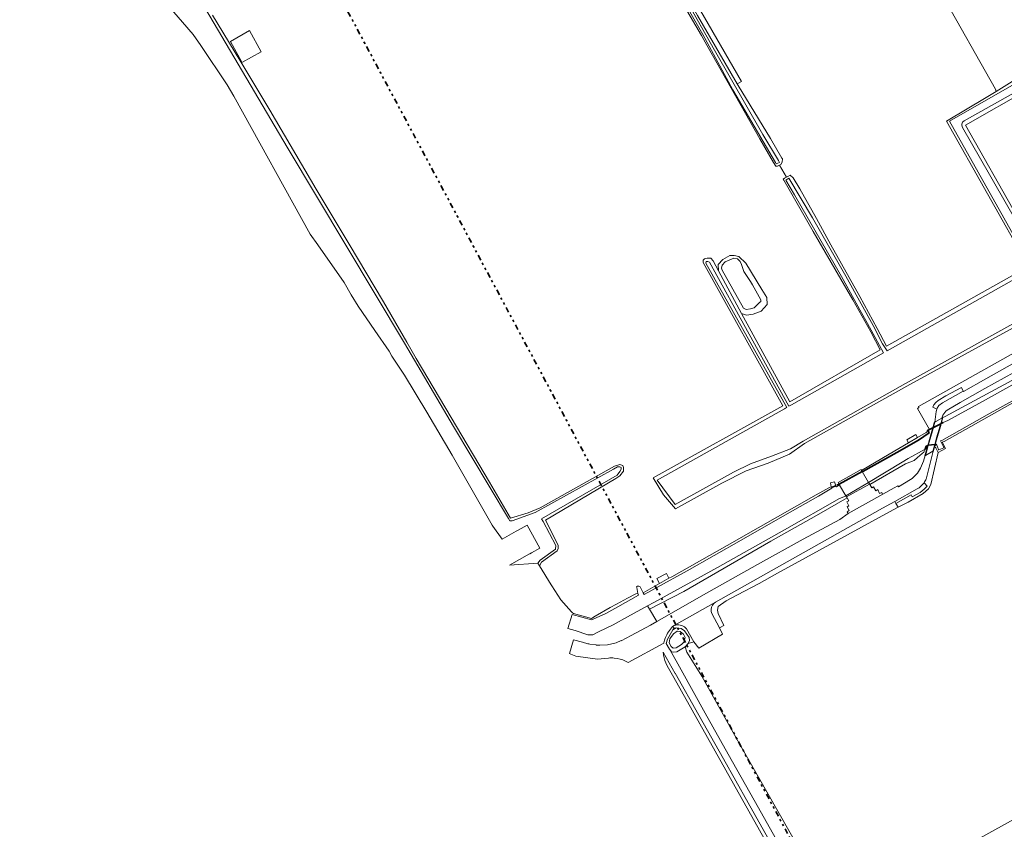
# Model space of a CAD drawing. Header units: metres. Extents: x 113441 to 115918, y 474822 to 477887.
# Tile 56 of 145: x 113722 to 114172, y 476109 to 476478. Entities that reach past the tile are written whole.
import ezdxf

# ---------------------------------------------------------------- set-up
doc = ezdxf.new("R2010")
doc.units = ezdxf.units.M
doc.linetypes.add('AL-TEKENBLADGRENS', pattern=[11.5, 2.5, -1.5, 1, -1.5, 1, -1.5, 2.5])
for name, color, linetype, lineweight in [('B-WE-GK-BESCHOEIING-G', 252, 'GK-BESCHOEIING', 35), ('B-WE-GR-GRAS-GV', 252, 'Continuous', 13), ('B-WE-GR-GROENVOORZIENING-GV', 252, 'Continuous', 18), ('B-WE-IE-TERREINAFSCHEIDING-GV', 252, 'Continuous', 18), ('B-WE-KW-KUNSTWERK_DEK-GV', 252, 'Continuous', 18), ('B-WE-KW-KUNSTWERK_LANDHOOFD-GV', 252, 'Continuous', 18), ('B-WE-OG-TERREIN_ERF-GV', 252, 'Continuous', 18), ('B-WE-OG-WATER-GV', 252, 'Continuous', 18), ('B-WE-OG-WATER_SLOOT-GV', 252, 'Continuous', 18), ('B-WE-VH-VERHARDING_GESLOTEN-GV', 252, 'Continuous', 18), ('B-WE-VH-VERHARDING_HALFVERHARDING-GV', 252, 'Continuous', 18), ('B-WE-VH-VERHARDING_OPEN-GV', 252, 'Continuous', 18), ('X-XX-AL-TEKENBLADGRENS-G', 252, 'AL-TEKENBLADGRENS', 35)]:
    doc.layers.add(name, color=color, linetype=linetype, lineweight=lineweight)
doc.linetypes.add('GK-BESCHOEIING', pattern='A,30,-5,[1,NLCS.SHX,S=1,R=0,X=0,Y=0],-5', length=40)

msp = doc.modelspace()

# ---------------------------------------------------------------- linework, layer by layer
at = {"layer": 'B-WE-GK-BESCHOEIING-G', "ltscale": 0.5, "flags": 128}
for points in [[(114139.862, 476292.438), (114142.894, 476293.952)], [(114142.894, 476293.952), (114143.146, 476294.078)], [(114143.146, 476294.078), (114144.031, 476294.52)], [(114107.208, 476272.375), (114107.366, 476272.121), (114122.886, 476280.944), (114132.792, 476286.575), (114137.639, 476289.887), (114137.111, 476290.621)], [(114137.111, 476290.621), (114136.877, 476290.948), (114137.793, 476291.405)], [(114137.793, 476291.405), (114139.291, 476292.153)], [(114139.291, 476292.153), (114139.55, 476292.282)], [(114139.55, 476292.282), (114139.862, 476292.438)], [(114135.851, 476282.4), (114136.25, 476283.72), (114137.002, 476284.116)], [(114137.002, 476284.116), (114137.232, 476284.157)], [(114137.232, 476284.157), (114140.19, 476284.475)], [(114140.19, 476284.475), (114140.448, 476284.503)], [(114140.448, 476284.503), (114140.745, 476284.535), (114140.89, 476284.043)], [(114096.529, 476266.436), (114107.023, 476272.268)], [(114095.463, 476265.93), (114096.529, 476266.436)], [(114093.117, 476264.815), (114094.519, 476265.481)], [(114094.519, 476265.481), (114095.018, 476265.718)]]:
    msp.add_lwpolyline(points, dxfattribs=at)
at = {"layer": 'B-WE-GR-GRAS-GV'}
for points in [[(114193.131, 476347.257), (114127.52, 476311.15), (114080.726, 476284.903), (114073.876, 476280.158), (114064.219, 476276.057), (114054.032, 476272.485), (114042.92, 476266.796), (114021.885, 476255.155), (114016.329, 476261.505), (114011.699, 476269.31), (114070.881, 476302.203), (114034.405, 476367.541), (114034.405, 476368.653), (114035.04, 476369.288), (114036.31, 476369.605), (114037.898, 476369.605), (114039.009, 476368.335), (114041.482, 476363.795), (114041.302, 476366.655), (114043.524, 476369.036), (114046.699, 476370.783), (114048.604, 476370.783), (114050.827, 476370.306), (114054.002, 476367.29), (114061.304, 476355.225), (114063.527, 476351.574), (114063.686, 476348.399), (114060.987, 476345.383), (114057.336, 476343.954), (114054.319, 476343.636), (114052.044, 476344.401), (114074.038, 476304.019), (114115.229, 476327.721), (114110.958, 476335.954), (114102.736, 476350.637), (114084.7, 476381.818), (114071.268, 476405.176), (114071.023, 476405.603), (114071.651, 476406.159), (114072.47, 476406.58), (114069.293, 476412.058), (114068.475, 476411.555), (114067.598, 476411.56), (114066.58, 476413.33), (114060.397, 476424.083), (114036.219, 476466.841), (114033.762, 476471.185), (114019.181, 476496.066)], [(114025.57, 476496.128), (114051.927, 476450.184), (114050.009, 476449.118), (114050.443, 476448.367), (114065.179, 476424.233), (114070.426, 476415.224), (114070.614, 476414.902), (114070.538, 476413.354), (114069.87, 476412.413), (114069.293, 476412.058), (114072.47, 476406.58), (114073.139, 476406.924), (114074.19, 476407.48), (114075.612, 476406.321), (114078.58, 476401.225), (114086.149, 476387.72), (114092.733, 476375.673), (114105.915, 476352.125), (114113.865, 476337.517), (114118.22, 476329.434), (114182.967, 476365.855), (114145.542, 476432.122), (114163.652, 476442.97), (114168.168, 476445.611), (114167.93, 476446.81), (114143.09, 476490.65)], [(113810.479, 476480.473), (113822.909, 476459.997), (113836.719, 476437.168), (113857.792, 476401.085), (113872.873, 476376.036), (113888.512, 476349.648), (113899.175, 476331.24), (113903.457, 476323.848), (113919.483, 476296.913), (113936.953, 476267.36), (113946.586, 476250.903), (113954.562, 476253.316), (113960.065, 476255.644), (113993.932, 476274.694), (113996.472, 476275.329), (113997.742, 476274.906), (113998.165, 476274.059), (113998.165, 476272.366), (113996.472, 476270.249), (113994.567, 476268.979), (113962.491, 476249.976), (113968.32, 476238.499), (113968.32, 476237.017), (113967.897, 476235.959), (113960.7, 476230.879), (113959.813, 476229.079), (113965.135, 476220.408), (113965.338, 476220.076), (113969.477, 476213.645), (113974.369, 476208.081), (113974.845, 476207.715), (113975.274, 476207.385), (113983.452, 476205.087), (113985.238, 476206.126), (113992.02, 476210.071), (113994.856, 476211.578), (114000, 476214.312), (114003.712, 476216.33), (114004.641, 476216.442), (114004.155, 476219.23), (114004.075, 476219.468), (114004.472, 476219.785), (114005.107, 476219.785), (114005.742, 476219.547), (114007.09, 476216.793), (114014.594, 476221.026), (114013.392, 476223.307), (114017.718, 476225.609), (114018.864, 476223.435), (114020.159, 476224.165), (114045.441, 476238.394), (114059.543, 476246.525), (114086.018, 476261.497), (114092.131, 476264.904), (114092.945, 476265.141), (114092.596, 476266.955), (114094.382, 476267.551), (114095.018, 476265.718), (114095.317, 476265.187), (114096.725, 476265.989), (114096.768, 476266.014), (114096.529, 476266.436), (114096.449, 476266.577), (114096.079, 476267.23), (114106.571, 476273.046), (114106.791, 476272.668), (114119.416, 476280.105), (114128.223, 476285.32), (114127.521, 476286.667), (114131.622, 476289.048), (114132.362, 476287.771), (114136.212, 476290.051), (114136.538, 476290.244), (114137.111, 476290.621), (114136.877, 476290.948), (114137.793, 476291.405), (114132.348, 476301.005), (114132.977, 476301.359), (114132.709, 476301.849), (114197.242, 476338.107)], [(114183.649, 476447.105), (114154.221, 476430.366), (114177.855, 476388.56)], [(114183.959, 476308.066), (114156.672, 476292.797), (114144.481, 476285.944), (114143.632, 476285.521), (114145.112, 476282.661), (114141.678, 476280.805), (114138.445, 476266.257), (114137.386, 476264.352), (114134.858, 476262.076), (114128.059, 476258.242), (114123.507, 476255.869), (114119.591, 476253.827), (114068.332, 476225.827), (114060.006, 476221.11), (114050.075, 476215.845), (114045.031, 476213.206), (114041.395, 476210.588), (114040.972, 476208.895), (114041.395, 476207.307), (114043.895, 476201.867), (114041.882, 476200.869), (114043.283, 476197.892), (114032.568, 476191.608), (114030.282, 476194.417), (114027.701, 476193.653), (114026.347, 476192.244), (114026.24, 476192.179), (114027.051, 476189.653), (114033.811, 476178.742), (114049.715, 476150.361), (114098.104, 476065.258)], [(114033.811, 476178.742), (114027.051, 476189.653), (114026.24, 476192.179), (114022.479, 476189.861), (114020.97, 476189.662), (114019.977, 476189.891), (114019.206, 476190.968), (114024.467, 476181.632), (114024.363, 476181.579), (114035.411, 476161.886), (114045.895, 476143.224), (114057.699, 476122.201), (114069.287, 476101.627)], [(114098.104, 476065.258), (114049.715, 476150.361), (114033.811, 476178.742)], [(114100.523, 476071.037), (114134.193, 476089.895), (114133.347, 476091.344), (114142.954, 476096.735), (114143.764, 476095.266), (114156.286, 476102.246), (114159.4, 476103.982), (114178.912, 476114.858), (114193.406, 476089.279), (114195.396, 476089.541), (114197.91, 476090.203), (114283.635, 476137.828), (114327.595, 476161.544)]]:
    msp.add_lwpolyline(points, dxfattribs=at)
msp.add_lwpolyline([(113832.725, 476463.781), (113823.934, 476458.928), (113823.694, 476459.365), (113818.867, 476468.124), (113818.837, 476468.107), (113818.641, 476468.547), (113827.435, 476473.451)], close=True, dxfattribs=at)
at = {"layer": 'B-WE-GR-GROENVOORZIENING-GV'}
for points in [[(114269.599, 476365.894), (114269.096, 476366.869), (114261.409, 476362.417), (114226.702, 476343.014), (114218.399, 476337.871), (114213.575, 476337.618), (114213.328, 476337.936), (114213.298, 476337.974), (114212.581, 476337.575), (114209.288, 476335.743), (114185.074, 476322.273), (114163.052, 476310.111), (114151.733, 476303.769), (114145.909, 476300.204)], [(114143.918, 476297.87), (114143.456, 476296.574), (114143.678, 476296.701), (114143.924, 476296.84), (114144.92, 476297.344), (114192.556, 476323.066), (114210.299, 476332.33), (114228.404, 476342.22), (114267.421, 476364.207)], [(114193.131, 476347.257), (114196.147, 476340.685), (114197.242, 476338.107), (114132.709, 476301.849), (114132.977, 476301.359), (114132.348, 476301.005), (114137.793, 476291.405), (114139.291, 476292.153), (114139.989, 476294.606), (114140.256, 476294.758), (114140.277, 476294.77), (114140.887, 476299.539)], [(114141.173, 476300.653), (114139.245, 476301.576), (114139.803, 476302.617), (114140.621, 476303.757), (114141.72, 476304.644), (114145.292, 476306.745), (114152.337, 476310.527), (114153.223, 476308.873), (114153.311, 476308.708), (114163.44, 476314.547), (114206.21, 476338.538), (114206.989, 476338.969), (114210.854, 476341.108), (114218.384, 476350.703)], [(114135.887, 476279.494), (114135.898, 476279.525), (114135.657, 476279.39), (114136.252, 476281.479), (114136.593, 476282.676), (114137.002, 476284.116), (114136.25, 476283.72), (114135.851, 476282.4), (114135.769, 476282.21), (114135.28, 476281.07), (114134.39, 476280.4), (114132.24, 476278.61), (114130.82, 476277.27), (114126.87, 476275.75), (114110.544, 476266.209), (114111.424, 476264.697), (114112.284, 476265.177), (114113.269, 476263.439), (114114.147, 476263.917), (114115.009, 476262.165), (114115.972, 476262.655), (114116.405, 476261.885), (114116.452, 476261.801), (114121.701, 476264.75), (114123.373, 476265.651), (114123.664, 476265.173), (114129.144, 476268.522)], [(114134.858, 476262.076), (114137.386, 476264.352), (114138.445, 476266.257), (114141.678, 476280.805), (114140.651, 476282.971), (114140.138, 476283.403), (114139.634, 476281.614), (114139.393, 476281.479), (114139.241, 476280.859), (114136.271, 476268.769)], [(114133.614, 476273.718), (114134.981, 476276.952), (114135.887, 476279.494)], [(114135.291, 476267.05), (114135.472, 476266.867), (114136.788, 476265.532), (114135.357, 476264.127), (114133.51, 476262.654), (114129.901, 476260.655), (114129.418, 476261.537), (114122.497, 476257.557), (114123.507, 476255.869), (114128.059, 476258.242), (114134.858, 476262.076)], [(114043.895, 476201.867), (114041.395, 476207.307), (114040.972, 476208.895), (114041.395, 476210.588), (114045.031, 476213.206), (114050.075, 476215.845), (114060.006, 476221.11), (114068.332, 476225.827), (114119.591, 476253.827), (114123.507, 476255.869), (114122.497, 476257.557), (114121.974, 476258.431), (114120.007, 476257.38), (114116.274, 476255.387), (114112.814, 476253.539), (114040.079, 476212.584)], [(114038.446, 476207.395), (114041.882, 476200.869), (114043.895, 476201.867)], [(114021.257, 476201.91), (114020.436, 476201.408), (114021.258, 476200.765), (114020.638, 476199.929), (114022.099, 476200.881), (114024.424, 476200.466), (114026.009, 476199.477), (114028.099, 476196.413), (114028.202, 476194.968), (114027.701, 476193.653), (114030.282, 476194.417), (114026.916, 476200.306)], [(114021.75, 476180.107), (114021.652, 476180.04), (114016.211, 476189.712)], [(114017.442, 476184.781), (114018.081, 476183.41), (114021.061, 476178.155), (114063.672, 476102.268), (114090.331, 476054.67), (114091.582, 476052.276), (114091.862, 476052.355), (114096.9, 476045.858), (114098.272, 476044.109), (114099.991, 476042.031)], [(114100.788, 476043.601), (114100.075, 476044.441), (114099.116, 476045.62), (114097.98, 476047.022), (114096.929, 476048.295), (114095.383, 476050.185), (114093.913, 476052.064), (114092.95, 476053.427), (114092.219, 476054.546), (114092.307, 476054.599), (114077.975, 476080.092), (114066.752, 476100.018), (114054.972, 476120.919), (114043.697, 476141.013), (114032.524, 476160.906), (114021.75, 476180.107)]]:
    msp.add_lwpolyline(points, dxfattribs=at)
for points in [[(114140.887, 476299.539, -0.0502044), (114141.173, 476300.653)], [(114145.909, 476300.204, 0.1087871), (114143.918, 476297.87)], [(114129.144, 476268.522, 0.1476378), (114133.614, 476273.718)], [(114136.271, 476268.769, -0.050022), (114135.291, 476267.05)], [(114040.079, 476212.584, 0.2357257), (114038.153, 476209.241)], [(114038.153, 476209.241, 0.109949), (114038.446, 476207.395)], [(114026.46, 476200.77, 0.2645936), (114021.257, 476201.91)], [(114026.916, 476200.306, 0.0304325), (114026.46, 476200.77)], [(114016.211, 476189.712, 0.0853734), (114017.442, 476184.781)]]:
    msp.add_lwpolyline(points, format="xyb", dxfattribs=at)
for points in [[(114080.069, 476241.241), (114096.809, 476250.25), (114100.736, 476252.97), (114100.664, 476253.085), (114100.197, 476253.836), (114101.116, 476254.323), (114100.14, 476256.05), (114101.027, 476256.571), (114100.05, 476258.314), (114100.971, 476258.836), (114100.163, 476260.185), (114086.18, 476252.15), (114065.42, 476240.41), (114025.64, 476217.39), (114010.042, 476209.316), (114013.293, 476203.702), (114037.12, 476217.229), (114059.295, 476229.706)], [(114026.009, 476199.477), (114024.424, 476200.466), (114022.099, 476200.881), (114020.638, 476199.929), (114018.141, 476195.604), (114017.636, 476193.747), (114019.152, 476191.065), (114019.206, 476190.968), (114019.977, 476189.891), (114020.97, 476189.662), (114022.479, 476189.861), (114026.24, 476192.179), (114026.347, 476192.244), (114027.701, 476193.653), (114028.202, 476194.968), (114028.099, 476196.413)], [(114020.813, 476191.583), (114022.119, 476191.673), (114024.56, 476193.145), (114025.719, 476194.209), (114026.23, 476196.489), (114025.44, 476197.989), (114023.904, 476199.172), (114022.665, 476199.235), (114020.914, 476198.143), (114019.294, 476195.781), (114019.02, 476193.903), (114019.863, 476192.282)], [(114025.44, 476197.989), (114026.23, 476196.489), (114025.719, 476194.209), (114024.56, 476193.145), (114022.119, 476191.673), (114020.813, 476191.583), (114019.863, 476192.282), (114019.02, 476193.903), (114019.294, 476195.781), (114020.914, 476198.143), (114022.665, 476199.235), (114023.904, 476199.172)]]:
    msp.add_lwpolyline(points, close=True, dxfattribs=at)
at = {"layer": 'B-WE-IE-TERREINAFSCHEIDING-GV'}
for points in [[(114140.256, 476294.758), (114139.989, 476294.606), (114139.291, 476292.153), (114138.845, 476290.588), (114137.002, 476284.116), (114136.593, 476282.676), (114136.252, 476281.479), (114135.657, 476279.39), (114135.898, 476279.525), (114136.501, 476281.616), (114137.232, 476284.157), (114137.653, 476285.632), (114139.117, 476290.762), (114139.55, 476292.282)], [(114143.678, 476296.701), (114143.061, 476294.537), (114142.894, 476293.952), (114142.626, 476293.012), (114141.064, 476287.538), (114140.19, 476284.475), (114139.91, 476283.494), (114139.324, 476281.441), (114139.393, 476281.479), (114139.634, 476281.614), (114140.138, 476283.403), (114140.211, 476283.662), (114140.214, 476283.672), (114140.448, 476284.503), (114141.348, 476287.697), (114142.894, 476293.184), (114143.146, 476294.078), (114143.324, 476294.71), (114143.924, 476296.84)]]:
    msp.add_lwpolyline(points, close=True, dxfattribs=at)
at = {"layer": 'B-WE-KW-KUNSTWERK_DEK-GV'}
for points in [[(114141.348, 476287.697), (114142.894, 476293.184), (114143.146, 476294.078), (114143.324, 476294.71), (114143.924, 476296.84), (114143.678, 476296.701), (114143.456, 476296.574), (114140.744, 476295.034), (114140.674, 476294.995), (114140.277, 476294.77), (114140.256, 476294.758), (114139.989, 476294.606), (114139.291, 476292.153), (114138.845, 476290.588), (114137.002, 476284.116), (114136.593, 476282.676), (114136.252, 476281.479), (114135.657, 476279.39), (114135.898, 476279.525), (114139.324, 476281.441), (114139.393, 476281.479), (114139.634, 476281.614), (114140.138, 476283.403), (114140.211, 476283.662), (114140.214, 476283.672), (114140.448, 476284.503)], [(114109.956, 476267.222), (114107.023, 476272.268), (114096.529, 476266.436), (114096.768, 476266.014), (114099.534, 476261.128)]]:
    msp.add_lwpolyline(points, close=True, dxfattribs=at)
at = {"layer": 'B-WE-KW-KUNSTWERK_LANDHOOFD-GV'}
for points in [[(114143.324, 476294.71), (114143.924, 476296.84), (114143.678, 476296.701), (114143.456, 476296.574), (114140.744, 476295.034), (114140.674, 476294.995), (114140.277, 476294.77), (114140.256, 476294.758), (114139.989, 476294.606), (114139.291, 476292.153), (114139.55, 476292.282), (114139.862, 476292.438), (114142.894, 476293.952), (114143.146, 476294.078)], [(114140.138, 476283.403), (114140.211, 476283.662), (114140.214, 476283.672), (114140.448, 476284.503), (114140.19, 476284.475), (114137.232, 476284.157), (114137.002, 476284.116), (114136.593, 476282.676), (114136.252, 476281.479), (114135.657, 476279.39), (114135.898, 476279.525), (114139.324, 476281.441), (114139.393, 476281.479), (114139.634, 476281.614)], [(114107.023, 476272.268), (114106.791, 476272.668), (114106.571, 476273.046), (114096.079, 476267.23), (114096.449, 476266.577), (114096.529, 476266.436)], [(114110.421, 476266.421), (114110.363, 476266.52), (114109.956, 476267.222), (114099.534, 476261.128), (114099.941, 476260.556)]]:
    msp.add_lwpolyline(points, close=True, dxfattribs=at)
at = {"layer": 'B-WE-OG-TERREIN_ERF-GV'}
msp.add_lwpolyline([(114143.09, 476490.65), (114167.93, 476446.81), (114168.168, 476445.611), (114188.9, 476458.546)], dxfattribs=at)
at = {"layer": 'B-WE-OG-WATER-GV'}
for points in [[(114069.327, 476413.326), (114068.793, 476414.223), (114061.717, 476426.107), (114039.635, 476464.491), (114025.87, 476489.215), (114016.972, 476504.188), (114016.003, 476503.667), (114020.578, 476495.768), (114034.291, 476471.66), (114047.974, 476446.393), (114067.458, 476413.285), (114067.84, 476412.635)], [(114052.891, 476346.811), (114054.161, 476346.176), (114056.066, 476346.494), (114057.812, 476346.97), (114058.923, 476348.081), (114059.399, 476348.558), (114060.193, 476349.351), (114060.828, 476349.828), (114060.828, 476350.621), (114057.018, 476357.448), (114056.066, 476358.876), (114054.796, 476360.781), (114053.049, 476363.48), (114051.938, 476366.655), (114051.303, 476368.084), (114050.192, 476369.354), (114048.446, 476369.513), (114044.477, 476367.925), (114043.207, 476366.338), (114042.889, 476365.068), (114043.207, 476364.115)]]:
    msp.add_lwpolyline(points, close=True, dxfattribs=at)
for points in [[(113789.972, 476485.212), (113801.611, 476471.723), (113805.093, 476466.727), (113817.158, 476448.695), (113820.277, 476443.526), (113854.992, 476380.604), (113858.624, 476375.653), (113870.59, 476358.455), (113873.826, 476352.801), (113876.922, 476347.624), (113884.552, 476336.528), (113891.08, 476327.105), (113892.295, 476324.907), (113898.145, 476316.162), (113908.323, 476299.267), (113919.895, 476279.585), (113938.218, 476247.643), (113938.485, 476247.291), (113942.7, 476241.349), (113949.075, 476244.919), (113949.964, 476245.417), (113954.067, 476247.715), (113959.964, 476237.243), (113956.16, 476235.105), (113955.319, 476234.632), (113955.246, 476234.591), (113946.094, 476229.448), (113959.044, 476230.333), (113960.032, 476231.763), (113966.992, 476236.813), (113967.192, 476238.458), (113961.387, 476249.322), (113960.712, 476250.585), (113995.202, 476270.461), (113996.472, 476272.154), (113997.107, 476273.212), (113997.107, 476274.059), (113996.472, 476274.271), (113995.414, 476274.271), (113993.509, 476273.212), (113957.737, 476253.527), (113947.322, 476249.646), (113946.234, 476249.674), (113945.601, 476250.734), (113920.572, 476292.669), (113898.14, 476330.706), (113844.599, 476420.209), (113807.307, 476483.457)], [(114211.52, 476469.117), (114146.869, 476432.157), (114184.865, 476364.732)], [(114183.811, 476375.399), (114165.198, 476407.765), (114152.864, 476429.169), (114152.512, 476430.315), (114152.506, 476430.74), (114152.822, 476431.743), (114153.549, 476432.245), (114196.186, 476456.236)], [(114183.947, 476364.119), (114118.53, 476327.294), (114116.386, 476330.46), (114114.6, 476333.635), (114112.878, 476337.417), (114099.569, 476361.309), (114084.42, 476387.979), (114073.632, 476406.097), (114072.254, 476405.134), (114076.159, 476398.499), (114097.586, 476361.155), (114106.784, 476344.604), (114108.672, 476341.075), (114111.222, 476336.708), (114116.855, 476326.35), (114074.733, 476302.603), (114073.621, 476301.976), (114037.333, 476367.766), (114036.539, 476368.084), (114035.904, 476368.084), (114035.746, 476367.29), (114072.699, 476301.457), (114072.058, 476301.096), (114071.644, 476300.862), (114013.419, 476268.251), (114021.753, 476257.139), (114048.344, 476271.823), (114056.017, 476275.66), (114065.674, 476279.232), (114074.273, 476282.539), (114080.052, 476286.087), (114126.831, 476312.385), (114192.224, 476348.708)], [(114207.654, 476329.517), (114162, 476304.17), (114146.2, 476295.54), (114144.031, 476294.52), (114143.146, 476294.078), (114142.894, 476293.952), (114139.862, 476292.438), (114139.55, 476292.282), (114139.291, 476292.153), (114137.793, 476291.405), (114136.877, 476290.948), (114137.111, 476290.621), (114137.639, 476289.887), (114132.792, 476286.575), (114122.886, 476280.944), (114107.366, 476272.121), (114107.208, 476272.375), (114107.023, 476272.268), (114096.529, 476266.436), (114096.768, 476266.014), (114096.725, 476265.989), (114095.317, 476265.187), (114095.018, 476265.718), (114094.382, 476267.551), (114092.596, 476266.955), (114092.945, 476265.141), (114093.117, 476264.815), (114093.253, 476264.558), (114087.153, 476260.961), (114072.749, 476252.936), (114051.756, 476240.917), (114027.093, 476226.809), (114021.029, 476223.462), (114019.448, 476222.588), (114007.534, 476216.011), (114007.09, 476216.793), (114005.742, 476219.547), (114005.107, 476219.785), (114004.472, 476219.785), (114004.075, 476219.468), (114004.155, 476219.23), (114004.641, 476216.442), (114004.944, 476215.767), (113995.5, 476210.453), (113990.025, 476207.373), (113985.629, 476205.44), (113983.502, 476204.505), (113974.62, 476206.972), (113972.685, 476200.59), (113976.016, 476199.648), (113981.835, 476197.623), (113984.127, 476197.667), (113986.765, 476198.972), (113993.437, 476202.18), (114000, 476205.788), (114009.128, 476210.895), (114011.89, 476212.44), (114040.95, 476228.37), (114071.61, 476245.64), (114096.76, 476259.9), (114098.72, 476260.7), (114099.534, 476261.128), (114109.956, 476267.222), (114125.302, 476276.437), (114128.12, 476278.13), (114135.851, 476282.4), (114136.25, 476283.72), (114137.002, 476284.116), (114137.232, 476284.157), (114140.19, 476284.475), (114140.448, 476284.503), (114140.985, 476284.672), (114141.937, 476282.238), (114142.043, 476282.132), (114144.371, 476282.978), (114144.16, 476283.508), (114142.784, 476286.153), (114143.399, 476286.313), (114164.18, 476297.99), (114184.277, 476309.223)]]:
    msp.add_lwpolyline(points, dxfattribs=at)
at = {"layer": 'B-WE-OG-WATER_SLOOT-GV'}
for points in [[(114017.644, 476505.253), (114015.169, 476503.722), (114019.181, 476496.066), (114033.762, 476471.185), (114036.219, 476466.841), (114060.397, 476424.083), (114066.58, 476413.33), (114067.598, 476411.56), (114068.475, 476411.555), (114069.293, 476412.058), (114069.87, 476412.413), (114070.538, 476413.354), (114070.614, 476414.902), (114070.426, 476415.224), (114065.179, 476424.233), (114050.443, 476448.367), (114050.009, 476449.118), (114031.951, 476480.379), (114021.048, 476499.636)], [(114067.458, 476413.285), (114047.974, 476446.393), (114034.291, 476471.66), (114020.578, 476495.768), (114016.003, 476503.667), (114016.972, 476504.188), (114025.87, 476489.215), (114039.635, 476464.491), (114061.717, 476426.107), (114068.793, 476414.223), (114069.327, 476413.326), (114067.84, 476412.635)], [(114050.827, 476370.306), (114048.604, 476370.783), (114046.699, 476370.783), (114043.524, 476369.036), (114041.302, 476366.655), (114041.482, 476363.795), (114052.044, 476344.401), (114054.319, 476343.636), (114057.336, 476343.954), (114060.987, 476345.383), (114063.686, 476348.399), (114063.527, 476351.574), (114061.304, 476355.225), (114054.002, 476367.29)], [(114052.891, 476346.811), (114043.207, 476364.115), (114042.889, 476365.068), (114043.207, 476366.338), (114044.477, 476367.925), (114048.446, 476369.513), (114050.192, 476369.354), (114051.303, 476368.084), (114051.938, 476366.655), (114053.049, 476363.48), (114054.796, 476360.781), (114056.066, 476358.876), (114057.018, 476357.448), (114060.828, 476350.621), (114060.828, 476349.828), (114060.193, 476349.351), (114059.399, 476348.558), (114058.923, 476348.081), (114057.812, 476346.97), (114056.066, 476346.494), (114054.161, 476346.176)], [(114145.112, 476282.661), (114143.632, 476285.521), (114144.481, 476285.944), (114156.672, 476292.797), (114183.959, 476308.066), (114184.7, 476308.512), (114184.277, 476309.223), (114164.18, 476297.99), (114143.399, 476286.313), (114142.784, 476286.153), (114144.16, 476283.508), (114144.371, 476282.978), (114142.043, 476282.132), (114141.937, 476282.238), (114140.985, 476284.672), (114140.448, 476284.503), (114140.214, 476283.672), (114140.211, 476283.662), (114140.138, 476283.403), (114140.651, 476282.971), (114141.678, 476280.805)], [(114122.886, 476280.944), (114132.792, 476286.575), (114137.639, 476289.887), (114137.111, 476290.621), (114136.538, 476290.244), (114136.212, 476290.051), (114132.362, 476287.771), (114128.223, 476285.32), (114119.416, 476280.105), (114106.791, 476272.668), (114107.023, 476272.268), (114107.208, 476272.375), (114107.366, 476272.121)], [(114134.39, 476280.4), (114135.28, 476281.07), (114135.769, 476282.21), (114135.851, 476282.4), (114128.12, 476278.13), (114125.302, 476276.437), (114109.956, 476267.222), (114110.363, 476266.52), (114110.421, 476266.421), (114110.544, 476266.209), (114126.87, 476275.75), (114130.82, 476277.27), (114132.24, 476278.61)], [(114019.448, 476222.588), (114021.029, 476223.462), (114027.093, 476226.809), (114051.756, 476240.917), (114072.749, 476252.936), (114087.153, 476260.961), (114093.253, 476264.558), (114093.117, 476264.815), (114092.945, 476265.141), (114092.131, 476264.904), (114086.018, 476261.497), (114059.543, 476246.525), (114045.441, 476238.394), (114020.159, 476224.165), (114018.864, 476223.435), (114014.594, 476221.026), (114007.09, 476216.793), (114007.534, 476216.011)], [(114086.18, 476252.15), (114100.163, 476260.185), (114099.995, 476260.467), (114099.941, 476260.556), (114099.534, 476261.128), (114098.72, 476260.7), (114096.76, 476259.9), (114071.61, 476245.64), (114040.95, 476228.37), (114011.89, 476212.44), (114009.128, 476210.895), (114010.042, 476209.316), (114025.64, 476217.39), (114065.42, 476240.41)]]:
    msp.add_lwpolyline(points, close=True, dxfattribs=at)
for points in [[(113807.307, 476483.457), (113844.599, 476420.209), (113898.14, 476330.706), (113920.572, 476292.669), (113945.601, 476250.734), (113946.234, 476249.674), (113947.322, 476249.646), (113957.737, 476253.527), (113993.509, 476273.212), (113995.414, 476274.271), (113996.472, 476274.271), (113997.107, 476274.059), (113997.107, 476273.212), (113996.472, 476272.154), (113995.202, 476270.461), (113960.712, 476250.585), (113961.387, 476249.322), (113967.192, 476238.458), (113966.992, 476236.813), (113960.032, 476231.763), (113959.044, 476230.333), (113959.813, 476229.079), (113960.7, 476230.879), (113967.897, 476235.959), (113968.32, 476237.017), (113968.32, 476238.499), (113962.491, 476249.976), (113994.567, 476268.979), (113996.472, 476270.249), (113998.165, 476272.366), (113998.165, 476274.059), (113997.742, 476274.906), (113996.472, 476275.329), (113993.932, 476274.694), (113960.065, 476255.644), (113954.562, 476253.316), (113946.586, 476250.903), (113936.953, 476267.36)], [(113936.953, 476267.36), (113919.483, 476296.913), (113903.457, 476323.848), (113899.175, 476331.24), (113888.512, 476349.648), (113872.873, 476376.036), (113857.792, 476401.085), (113836.719, 476437.168), (113822.909, 476459.997), (113810.479, 476480.473)], [(114184.865, 476364.732), (114146.869, 476432.157), (114211.52, 476469.117)], [(114188.9, 476458.546), (114168.168, 476445.611), (114163.652, 476442.97), (114145.542, 476432.122), (114182.967, 476365.855), (114118.22, 476329.434), (114113.865, 476337.517), (114105.915, 476352.125), (114092.733, 476375.673), (114086.149, 476387.72), (114078.58, 476401.225), (114075.612, 476406.321), (114074.19, 476407.48), (114073.139, 476406.924), (114072.47, 476406.58), (114071.651, 476406.159), (114071.023, 476405.603), (114071.268, 476405.176), (114084.7, 476381.818), (114102.736, 476350.637), (114110.958, 476335.954), (114115.229, 476327.721), (114074.038, 476304.019), (114052.044, 476344.401), (114041.482, 476363.795), (114039.009, 476368.335), (114037.898, 476369.605), (114036.31, 476369.605), (114035.04, 476369.288), (114034.405, 476368.653), (114034.405, 476367.541), (114070.881, 476302.203), (114011.699, 476269.31), (114016.329, 476261.505), (114021.885, 476255.155), (114042.92, 476266.796), (114054.032, 476272.485), (114064.219, 476276.057), (114073.876, 476280.158), (114080.726, 476284.903), (114127.52, 476311.15), (114193.131, 476347.257)], [(114196.186, 476456.236), (114153.549, 476432.245), (114152.822, 476431.743), (114152.506, 476430.74), (114152.512, 476430.315), (114152.864, 476429.169), (114165.198, 476407.765), (114183.811, 476375.399)], [(114177.855, 476388.56), (114154.221, 476430.366), (114183.649, 476447.105)], [(114192.224, 476348.708), (114126.831, 476312.385), (114080.052, 476286.087), (114074.273, 476282.539), (114065.674, 476279.232), (114056.017, 476275.66), (114048.344, 476271.823), (114021.753, 476257.139), (114013.419, 476268.251), (114071.644, 476300.862), (114072.058, 476301.096), (114072.699, 476301.457), (114035.746, 476367.29), (114035.904, 476368.084), (114036.539, 476368.084), (114037.333, 476367.766), (114073.621, 476301.976), (114074.733, 476302.603), (114116.855, 476326.35), (114111.222, 476336.708), (114108.672, 476341.075), (114106.784, 476344.604), (114097.586, 476361.155), (114076.159, 476398.499), (114072.254, 476405.134), (114073.632, 476406.097), (114084.42, 476387.979), (114099.569, 476361.309), (114112.878, 476337.417), (114114.6, 476333.635), (114116.386, 476330.46), (114118.53, 476327.294), (114183.947, 476364.119)], [(114267.421, 476364.207), (114228.404, 476342.22), (114210.299, 476332.33), (114192.556, 476323.066), (114144.92, 476297.344), (114143.924, 476296.84), (114143.324, 476294.71), (114143.146, 476294.078), (114144.031, 476294.52), (114146.2, 476295.54), (114162, 476304.17), (114207.654, 476329.517)]]:
    msp.add_lwpolyline(points, dxfattribs=at)
at = {"layer": 'B-WE-VH-VERHARDING_GESLOTEN-GV'}
for points in [[(114209.288, 476335.743), (114206.989, 476338.969), (114206.21, 476338.538), (114163.44, 476314.547), (114153.311, 476308.708), (114153.223, 476308.873), (114143.747, 476303.551), (114142.102, 476302.295)], [(114145.909, 476300.204), (114151.733, 476303.769), (114163.052, 476310.111), (114185.074, 476322.273), (114209.288, 476335.743)], [(114153.223, 476308.873), (114152.337, 476310.527), (114145.292, 476306.745), (114141.72, 476304.644), (114140.621, 476303.757), (114139.803, 476302.617), (114139.245, 476301.576), (114141.173, 476300.653)], [(114142.102, 476302.295), (114143.747, 476303.551), (114153.223, 476308.873)], [(114140.887, 476299.539), (114140.277, 476294.77), (114140.674, 476294.995), (114140.744, 476295.034), (114143.456, 476296.574), (114143.918, 476297.87)], [(114136.271, 476268.769), (114139.241, 476280.859), (114139.393, 476281.479), (114139.324, 476281.441), (114135.898, 476279.525), (114135.887, 476279.494), (114134.981, 476276.952), (114133.614, 476273.718)], [(114129.144, 476268.522), (114123.664, 476265.173), (114123.373, 476265.651), (114121.701, 476264.75), (114116.452, 476261.801), (114100.736, 476252.97), (114096.809, 476250.25), (114080.069, 476241.241), (114059.295, 476229.706), (114037.12, 476217.229), (114013.293, 476203.702), (114010.396, 476202.057), (114001.607, 476197.297), (113997.061, 476194.956), (113997.028, 476195.019), (113994.77, 476194.014), (113990.831, 476193.064), (113987.249, 476192.868), (113987.138, 476192.862), (113986.785, 476192.843), (113985.697, 476192.982), (113985.573, 476192.998), (113982.766, 476193.358), (113982.239, 476193.482), (113981.893, 476193.563), (113981.883, 476193.532), (113979.366, 476194.221), (113975.281, 476195.34), (113973.408, 476189.151), (113974.054, 476188.869), (113976.403, 476187.845), (113986.299, 476186.544), (113991.226, 476187.029)], [(114135.357, 476264.127), (114136.788, 476265.532), (114135.472, 476266.867), (114135.291, 476267.05)], [(114112.814, 476253.539), (114116.274, 476255.387), (114120.007, 476257.38), (114121.974, 476258.431), (114132.213, 476264.216)], [(114132.213, 476264.216), (114121.974, 476258.431), (114122.497, 476257.557), (114129.418, 476261.537), (114129.901, 476260.655), (114133.51, 476262.654), (114135.357, 476264.127)], [(114018.198, 476198.323), (114020.436, 476201.408), (114021.257, 476201.91), (114040.079, 476212.584), (114112.814, 476253.539)], [(114040.079, 476212.584), (114021.257, 476201.91)], [(114026.916, 476200.306), (114030.282, 476194.417), (114032.568, 476191.608), (114043.283, 476197.892), (114041.882, 476200.869), (114038.446, 476207.395)], [(114000.241, 476185.002), (114016.483, 476193.892), (114016.504, 476194.029), (114016.841, 476195.153), (114016.987, 476195.69)], [(114187.372, 476085.889), (114193.406, 476089.279), (114178.912, 476114.858), (114159.4, 476103.982), (114156.286, 476102.246), (114143.764, 476095.266), (114142.954, 476096.735), (114133.347, 476091.344), (114134.193, 476089.895), (114147.517, 476066.126), (114148.362, 476064.615), (114157.907, 476070.107), (114157.103, 476071.571), (114169.667, 476078.633), (114183.808, 476086.581)]]:
    msp.add_lwpolyline(points, dxfattribs=at)
for points in [[(114141.173, 476300.653, -0.0814104), (114142.102, 476302.295)], [(114142.102, 476302.295, 0.0814104), (114141.173, 476300.653)], [(114141.173, 476300.653, 0.0502044), (114140.887, 476299.539)], [(114143.918, 476297.87, -0.1087871), (114145.909, 476300.204)], [(114133.614, 476273.718, -0.1476378), (114129.144, 476268.522)], [(114135.291, 476267.05, -0.1054261), (114132.213, 476264.216)], [(114132.213, 476264.216, 0.1054261), (114135.291, 476267.05)], [(114135.291, 476267.05, 0.050022), (114136.271, 476268.769)], [(114038.153, 476209.241, -0.2357257), (114040.079, 476212.584)], [(114038.446, 476207.395, -0.109949), (114038.153, 476209.241)], [(114021.257, 476201.91, -0.2645936), (114026.46, 476200.77)], [(114026.46, 476200.77, -0.0304325), (114026.916, 476200.306)], [(114016.987, 476195.69, -0.0489458), (114018.198, 476198.323)], [(113991.226, 476187.029, -0.0457427), (113993.915, 476187.04)], [(113993.915, 476187.04, -0.089573), (113999.007, 476185.66)], [(113999.007, 476185.66, -0.0243034), (114000.241, 476185.002)]]:
    msp.add_lwpolyline(points, format="xyb", dxfattribs=at)
msp.add_lwpolyline([(114116.452, 476261.801), (114116.405, 476261.885), (114115.972, 476262.655), (114115.009, 476262.165), (114114.147, 476263.917), (114113.269, 476263.439), (114112.284, 476265.177), (114111.424, 476264.697), (114110.544, 476266.209), (114110.421, 476266.421), (114099.941, 476260.556), (114099.995, 476260.467), (114100.163, 476260.185), (114100.971, 476258.836), (114100.05, 476258.314), (114101.027, 476256.571), (114100.14, 476256.05), (114101.116, 476254.323), (114100.197, 476253.836), (114100.664, 476253.085), (114100.736, 476252.97)], close=True, dxfattribs=at)
at = {"layer": 'B-WE-VH-VERHARDING_HALFVERHARDING-GV'}
msp.add_lwpolyline([(114051.927, 476450.184), (114025.57, 476496.128), (113980.273, 476578.255), (113973.711, 476590.955), (113973.704, 476594.231), (113970.823, 476599.487), (113965.401, 476596.434), (113976.881, 476576.17), (113977.277, 476575.959), (113980.246, 476571.872), (113991.942, 476551.119), (114000, 476537.009), (114001.966, 476533.581), (114004.451, 476528.977), (114017.644, 476505.253), (114021.048, 476499.636), (114031.951, 476480.379), (114050.009, 476449.118)], close=True, dxfattribs=at)
at = {"layer": 'B-WE-VH-VERHARDING_OPEN-GV'}
for points in [[(114142.626, 476293.012), (114142.894, 476293.952), (114143.061, 476294.537), (114143.678, 476296.701), (114143.456, 476296.574), (114140.744, 476295.034), (114140.674, 476294.995), (114140.277, 476294.77), (114140.256, 476294.758), (114139.55, 476292.282), (114139.117, 476290.762), (114137.653, 476285.632), (114137.232, 476284.157), (114136.501, 476281.616), (114135.898, 476279.525), (114139.324, 476281.441), (114139.91, 476283.494), (114140.19, 476284.475), (114141.064, 476287.538)], [(114132.362, 476287.771), (114131.622, 476289.048), (114127.521, 476286.667), (114128.223, 476285.32)], [(114018.864, 476223.435), (114017.718, 476225.609), (114013.392, 476223.307), (114014.594, 476221.026)]]:
    msp.add_lwpolyline(points, close=True, dxfattribs=at)
at = {"layer": 'X-XX-AL-TEKENBLADGRENS-G'}
msp.add_lwpolyline([(114444.131, 477518.262), (115425.394, 475693.653), (115098.243, 474839.844), (114578.24, 475162.508), (113568.556, 477049.85), (114444.131, 477518.262)], dxfattribs=at)

doc.saveas('drawing.dxf')
